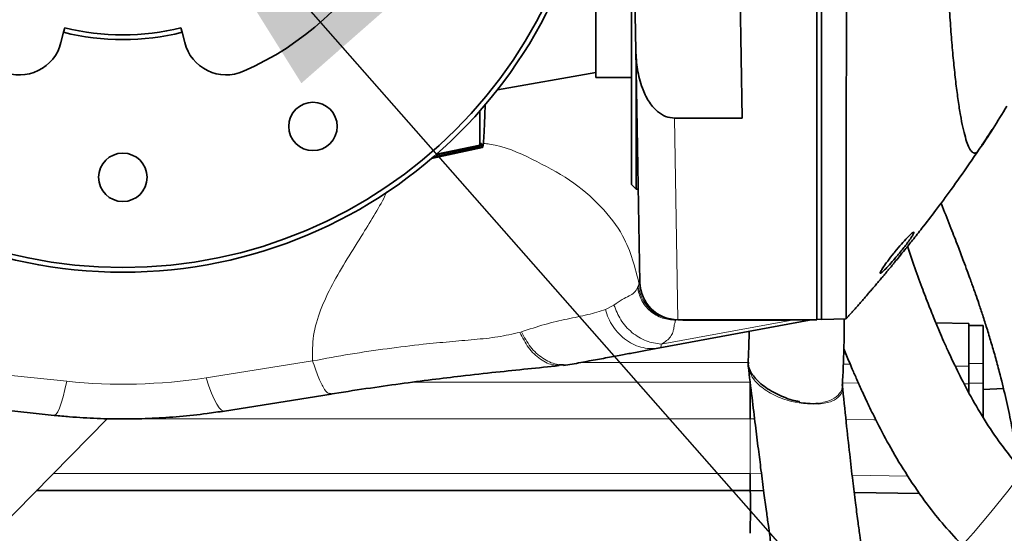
# Model space of a CAD drawing. Header units: millimetres. Extents: x 0 to 12429, y 0 to 8400.
# Tile 42 of 133: x 4608 to 4815, y 5100 to 5208. Entities that reach past the tile are written whole.
import ezdxf

# ---------------------------------------------------------------- set-up
doc = ezdxf.new("R2010")
doc.units = ezdxf.units.MM
doc.header["$LTSCALE"] = 20
doc.styles.add('SLDTEXTSTYLE0', font='TXT', dxfattribs={"width": 0.605})
doc.dimstyles.new('SLDDIMSTYLE3', dxfattribs={"dimtxt": 70, "dimasz": 70, "dimexe": 0, "dimexo": 0.0625, "dimgap": 17.5, "dimtad": 1, "dimdec": 1, "dimrnd": 1e-09, "dimzin": 12, "dimdsep": 46, "dimtxsty": 'SLDTEXTSTYLE0', "dimsah": 1, "dimcen": 0.09, "dimadec": 0, "dimazin": 3, "dimtfac": 1, "dimtofl": 0, "dimtmove": 0, "dimatfit": 3, "dimfxl": 1, "dimfrac": 2, "dimtolj": 1, "dimtzin": 12, "dimarcsym": 0})
doc.dimstyles.new('SLDDIMSTYLE5', dxfattribs={"dimtxt": 0.18, "dimasz": 70, "dimexe": 0, "dimexo": 0.0625, "dimgap": 0, "dimtad": 0, "dimtih": 1, "dimtoh": 1, "dimdec": 0, "dimrnd": 1e-09, "dimzin": 0, "dimdsep": 46, "dimtxsty": 'Standard', "dimsah": 1, "dimcen": 0.09, "dimadec": 0, "dimazin": 0, "dimtfac": 70, "dimtdec": 0, "dimtofl": 0, "dimtmove": 0, "dimatfit": 3, "dimfxl": 1, "dimfrac": 2, "dimtolj": 1, "dimtzin": 0, "dimarcsym": 0})

# ---------------------------------------------------------------- blocks, each defined once
blk = doc.blocks.new('_D_28')
at = {"color": 7, "linetype": 'Continuous', "lineweight": 0}
for p, q in [((4192.95, 5152.26), (4192.95, 5716.49)), ((4629.95, 5258.58), (4629.95, 5716.49)), ((4629.95, 5686.49), (4192.95, 5686.49))]:
    blk.add_line(p, q, dxfattribs=at)
at = {"color": 7, "linetype": 'Continuous', "lineweight": 18}
for centre, start, end in [((4438.67, 5740.2), 153.4349, 206.5651), ((4384.22, 5740.2), 333.4349, 26.5651)]:
    blk.add_arc(centre, 120.11, start, end, dxfattribs=at)
for points in [[(4192.95, 5686.49), (4262.95, 5676.49), (4262.95, 5696.49)], [(4629.95, 5686.49), (4559.95, 5696.49), (4559.95, 5676.49)]]:
    blk.add_solid(points, dxfattribs=at)
at = {"color": 7, "linetype": 'Continuous', "lineweight": 18, "insert": (4331.24, 5776.72), "char_height": 70, "attachment_point": 1, "style": 'SLDTEXTSTYLE0'}
blk.add_mtext('437', dxfattribs=at)

msp = doc.modelspace()

# ---------------------------------------------------------------- linework, layer by layer
at = {"color": 7, "linetype": 'Continuous', "lineweight": 35}
for p, q in [((4775.947016, 5144.579774), (4775.947016, 5364.579774)), ((4776.947016, 5364.544853), (4776.947016, 5144.614694)), ((4736.947016, 5336.079774), (4736.947016, 5173.079774)), ((4729.447016, 5195.579774), (4729.447016, 5244.592281)), ((4737.876865, 5201.308758), (4737.296118, 5234.579774)), ((4759.447016, 5234.579774), (4760.27691, 5187.035202)), ((4617.474371, 5205.128453), (4617.718932, 5206.098087)), ((4642.1751, 5206.098087), (4642.419662, 5205.128453)), ((4617.474371, 5205.128453), (4616.925399, 5202.951899)), ((4642.968634, 5202.951899), (4642.419662, 5205.128453)), ((4738.72987, 5152.440154), (4737.876865, 5201.308758)), ((4708.752198, 5193.018882), (4729.447016, 5196.667937)), ((4737.947016, 5197.289812), (4737.947016, 5172.079774)), ((4729.447016, 5195.579774), (4736.947016, 5195.579774)), ((4705.03355, 5188.53424), (4705.03355, 5181.319484)), ((4746.041485, 5187.035202), (4760.27691, 5187.035202)), ((4695.678172, 5179.217879), (4705.135486, 5181.236938)), ((4705.03355, 5181.319484), (4695.937923, 5179.445226)), ((4705.03355, 5181.319484), (4705.135486, 5181.236938)), ((4705.135486, 5181.715638), (4705.432233, 5181.723409)), ((4705.135486, 5181.236938), (4705.135486, 5181.715638)), ((4705.432233, 5181.723409), (4705.432233, 5180.996637)), ((4694.904533, 5178.550036), (4705.631559, 5180.843833)), ((4705.432233, 5180.996637), (4695.528329, 5178.900759)), ((4705.432233, 5180.996637), (4705.614741, 5180.848845)), ((4736.947016, 5173.079774), (4737.947016, 5172.079774)), ((4737.947016, 5172.079774), (4738.387059, 5172.079774)), ((4774.404926, 5144.479303), (4742.903416, 5138.640843)), ((4775.947016, 5144.579774), (4746.728652, 5144.579774)), ((4776.947016, 5144.614694), (4775.947016, 5144.684621)), ((4782.140105, 5144.796041), (4776.947016, 5144.614694)), ((4782.137775, 5144.79596), (4782.140105, 5144.796041)), ((4801.009094, 5143.897942), (4807.947016, 5143.776841)), ((4807.947016, 5143.776841), (4807.947016, 5142.600887)), ((4807.947016, 5143.382707), (4810.947016, 5143.382707)), ((4807.947016, 5135.382707), (4807.947016, 5142.600887)), ((4810.947016, 5135.382707), (4810.947016, 5143.382707)), ((4761.520796, 5135.568336), (4761.564194, 5134.568408)), ((4721.731917, 5135.05538), (4722.655609, 5135.06472)), ((4722.669676, 5134.95372), (4724.006636, 5135.164019)), ((4807.947016, 5134.778211), (4807.947016, 5135.382707)), ((4807.947016, 5131.220197), (4807.947016, 5134.778211)), ((4810.947016, 5131.220197), (4810.947016, 5135.382707)), ((4807.947016, 5129.194733), (4807.947016, 5131.220197)), ((4810.947016, 5123.927945), (4810.947016, 5131.220197)), ((4810.947016, 5129.88203), (4815.20935, 5130.10541)), ((4651.331977, 5125.346277), (4673.763193, 5128.88079)), ((4673.467213, 5129.034465), (4673.745646, 5128.997468)), ((4597.310169, 5126.355478), (4615.510327, 5124.432364)), ((4626.678517, 5123.747931), (4500.947016, 4995.579774)), ((4761.947016, 5123.733926), (4761.947016, 5123.733515)), ((4761.947016, 5112.179774), (4761.947016, 5112.17928)), ((4611.798727, 5108.579774), (4761.947016, 5108.579774)), ((4761.947016, 5108.579774), (4764.777119, 5108.530374)), ((4783.818096, 5108.198012), (4797.6279, 5107.956961))]:
    msp.add_line(p, q, dxfattribs=at)
at = {"color": 8, "linetype": 'Continuous', "lineweight": 18}
for p, q in [((4746.041485, 5187.035202), (4746.728652, 5144.579774)), ((4694.917969, 5178.561517), (4705.614741, 5180.848845)), ((4695.528329, 5179.087446), (4695.528329, 5178.900759)), ((4738.20665, 5151.391872), (4738.425682, 5151.84168)), ((4731.486929, 5146.710042), (4733.261521, 5147.67571)), ((4743.209103, 5139.414853), (4770.364266, 5144.447765)), ((4746.363595, 5144.579774), (4746.241946, 5144.447765)), ((4770.364266, 5144.447765), (4747.77032, 5144.447765)), ((4713.485906, 5141.921099), (4713.789967, 5142.017504)), ((4647.44071, 5132.363912), (4669.871926, 5135.898424)), ((4761.613611, 5135.579774), (4726.387362, 5135.579774)), ((4599.937162, 5133.539404), (4618.13732, 5131.616289)), ((4782.973588, 5135.214124), (4781.510484, 5135.239663)), ((4807.947016, 5134.778211), (4805.05357, 5134.828717)), ((4807.947016, 5135.382707), (4810.947016, 5135.382707)), ((4690.836158, 5131.417264), (4761.947016, 5131.417264)), ((4781.353772, 5131.257644), (4784.703217, 5131.230219)), ((4806.961353, 5131.047521), (4807.947016, 5131.039431)), ((4807.947016, 5131.220197), (4810.947016, 5131.220197)), ((4626.989327, 5123.733515), (4626.664375, 5123.733515)), ((4761.947016, 5123.733515), (4632.89187, 5123.733515)), ((4762.855432, 5123.72601), (4761.947016, 5123.733926)), ((4761.947016, 5123.733515), (4761.947016, 5112.179774)), ((4615.330286, 5112.179774), (4761.947016, 5112.179774)), ((4761.947016, 5112.17928), (4764.308663, 5112.139546)), ((4783.38006, 5111.818686), (4795.095299, 5111.621642))]:
    msp.add_line(p, q, dxfattribs=at)
at = {"color": 7, "linetype": 'Continuous', "lineweight": 35, "flags": 128}
msp.add_lwpolyline([(4744.863863, 5144.722616), (4744.898753, 5144.71599), (4746.363595, 5144.579774)], dxfattribs=at)
at = {"color": 8, "linetype": 'Continuous', "lineweight": 18, "flags": 128}
for points in [[(4618.13732, 5131.616289), (4617.744411, 5129.857304), (4617.355959, 5128.318742), (4616.976367, 5127.018053), (4616.609941, 5125.969986), (4616.260837, 5125.186429), (4615.933013, 5124.676266), (4615.630188, 5124.445283), (4615.510327, 5124.432364)], [(4647.44071, 5132.363912), (4648.023679, 5130.615941), (4648.599928, 5129.091895), (4649.162814, 5127.809343), (4649.705849, 5126.783069), (4650.222773, 5126.024903), (4650.707627, 5125.543586), (4651.154823, 5125.344664), (4651.331977, 5125.346277)], [(4788.36625, 5123.503698), (4787.950607, 5123.507329), (4782.070698, 5123.558567)]]:
    msp.add_lwpolyline(points, dxfattribs=at)
at = {"color": 7, "linetype": 'Continuous', "lineweight": 18}
msp.add_circle((4629.947016, 5254.579774), 236.663141, dxfattribs=at)
at = {"color": 7, "linetype": 'Continuous', "lineweight": 35}
for centre, radius in [((4629.947016, 5254.579774), 100), ((4629.947016, 5254.579774), 99), ((4669.947016, 5185.297741), 5.1), ((4629.947016, 5174.579774), 5.1)]:
    msp.add_circle(centre, radius, dxfattribs=at)
for centre, radius, start, end in [((4629.947016, 5254.579774), 63, 293.75, 6.25), ((4629.947016, 5254.579774), 50, 255.84406823, 284.15593177), ((4629.947016, 5254.579774), 51, 255.84406823, 284.15593177), ((4608.198695, 5205.152954), 9, 246.25, 345.84406823), ((4651.695338, 5205.152954), 9, 194.15593177, 293.75), ((4746.728652, 5152.579774), 8, 181, 270), ((4775.498339, 5138.579774), 6, 90, 100.5)]:
    msp.add_arc(centre, radius, start, end, dxfattribs=at)
at = {"color": 8, "linetype": 'Continuous', "lineweight": 18}
for centre, radius, start, end in [((4746.380293, 5152.564753), 7.987407, 185.19390424, 259.05581274), ((4770.533094, 5144.422511), 0.170706, 112.89114895, 171.49255145)]:
    msp.add_arc(centre, radius, start, end, dxfattribs=at)
at = {"color": 7, "linetype": 'Continuous', "lineweight": 35}
for centre, major_axis, ratio, start_param, end_param in [((4705.617213, 5237.084141), (-0.010837, 56.240684), 0.0170912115, 3.1277478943, 3.7144628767), ((4695.947016, 5179.132319), (7.999947, 1.70096), 0.017073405, 4.6206329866, 4.6563989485), ((4189.0474, 5131.417264), (572.899616, 0), 0.0174550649, 6.2831139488, 6.2831853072), ((4761.868475, 5099.579774), (0.078542, 9), 0.0087255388, 4.7126174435, 6.2831853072)]:
    msp.add_ellipse(centre, major_axis=major_axis, ratio=ratio, start_param=start_param, end_param=end_param, dxfattribs=at)
at = {"color": 8, "linetype": 'Continuous', "lineweight": 18}
for centre, major_axis, ratio, start_param, end_param in [((4632.825828, 5138.579774), (141.625322, 5.914816), 0.0036628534, 6.2574817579, 6.5238513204), ((4629.947016, 5243.801715), (0, 112.807634), 0.9981278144, 3.0365142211, 3.2975909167)]:
    msp.add_ellipse(centre, major_axis=major_axis, ratio=ratio, start_param=start_param, end_param=end_param, dxfattribs=at)
at = {"color": 7, "linetype": 'Continuous', "lineweight": 35}
for points, knots in [([(4782.140105, 5144.796041), (4782.140474, 5144.869489), (4782.141212, 5145.016384), (4782.144182, 5146.205004), (4782.14538, 5148.127497), (4782.147661, 5150.832348), (4782.149059, 5154.245076), (4782.15091, 5158.354936), (4782.15276, 5163.195299), (4782.153968, 5168.694337), (4782.156482, 5174.751549), (4782.157168, 5181.362596), (4782.159603, 5188.563512), (4782.16085, 5196.240238), (4782.16186, 5204.258352), (4782.164045, 5212.62568), (4782.163558, 5221.375322), (4782.165131, 5230.36415), (4782.165041, 5239.438819), (4782.164563, 5248.618354), (4782.16478, 5257.929589), (4782.164432, 5267.216788), (4782.164849, 5276.325134), (4782.163297, 5285.282742), (4782.163471, 5294.106589), (4782.162183, 5302.645642), (4782.161074, 5310.760973), (4782.160771, 5318.48657), (4782.157977, 5325.828071), (4782.157441, 5332.655885), (4782.155143, 5338.862792), (4782.153001, 5344.484905), (4782.151589, 5349.515738), (4782.149121, 5353.862811), (4782.147828, 5357.460895), (4782.145663, 5360.349635), (4782.144093, 5362.490137), (4782.142147, 5364.038962), (4782.140831, 5364.248122), (4782.140105, 5364.363506)], [0, 0, 0, 0, 0.02646173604, 0.05292348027, 0.08015395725, 0.10738443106, 0.13384650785, 0.1603085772, 0.18753937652, 0.21477016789, 0.24123295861, 0.26769574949, 0.29492732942, 0.32215892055, 0.34862235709, 0.37508580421, 0.40231812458, 0.42955044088, 0.4560125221, 0.48247459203, 0.5097053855, 0.53693617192, 0.5633991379, 0.58986210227, 0.61709386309, 0.64432563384, 0.67078919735, 0.6972527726, 0.72448523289, 0.75171769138, 0.77817980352, 0.8046419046, 0.83187273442, 0.85910355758, 0.88556656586, 0.91202957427, 0.93926139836, 0.96649322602, 1, 1, 1, 1]), ([(4815.947016, 5319.579774), (4814.903997, 5321.276372), (4813.339436, 5323.821324), (4811.51086, 5326.536345), (4810.467974, 5328.243582), (4809.763736, 5329.267938), (4809.133782, 5329.570223), (4808.579494, 5329.287363), (4808.022651, 5328.474115), (4807.475002, 5327.125146), (4806.94288, 5325.270442), (4806.427087, 5322.924818), (4805.924313, 5320.05785), (4805.445024, 5316.711066), (4804.994566, 5312.932664), (4804.573631, 5308.734429), (4804.180652, 5304.082351), (4803.826921, 5299.090522), (4803.515621, 5293.835041), (4803.245656, 5288.342116), (4803.014691, 5282.534728), (4802.829192, 5276.549992), (4802.689931, 5270.468752), (4802.595927, 5264.308915), (4802.546906, 5258.00475), (4802.545144, 5251.695012), (4802.589441, 5245.457422), (4802.678306, 5239.30432), (4802.81376, 5233.186558), (4802.993837, 5227.235563), (4803.215342, 5221.519568), (4803.476966, 5216.047268), (4803.781222, 5210.783263), (4804.12294, 5205.843509), (4804.49709, 5201.280135), (4804.901904, 5197.09297), (4805.340911, 5193.264003), (4805.807094, 5189.866922), (4806.294646, 5186.936176), (4806.802241, 5184.471996), (4807.332046, 5182.476267), (4807.875707, 5180.996011), (4808.426773, 5180.041218), (4808.983884, 5179.618591), (4809.549237, 5179.703177), (4811.875592, 5182.866435), (4814.0055, 5186.378423), (4815.947016, 5189.579774)], [0, 0, 0, 0, 0.0920571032, 0.138088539, 0.1611128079, 0.1841258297, 0.2000812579, 0.2161460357, 0.2325531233, 0.249078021, 0.2650333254, 0.2810975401, 0.2975069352, 0.3140365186, 0.3300670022, 0.3462113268, 0.3627167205, 0.379347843, 0.3951470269, 0.4110572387, 0.4273196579, 0.4437043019, 0.4593738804, 0.475153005, 0.491276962, 0.5075199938, 0.5231495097, 0.5388872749, 0.5549671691, 0.5711652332, 0.5868063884, 0.6025562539, 0.6186471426, 0.63485543, 0.6505297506, 0.6663111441, 0.68242876, 0.6986615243, 0.7145133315, 0.7304730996, 0.7467709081, 0.7631847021, 0.7792439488, 0.7954134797, 0.8119301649, 0.8285650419, 1, 1, 1, 1]), ([(4737.876865, 5201.308758), (4737.949173, 5199.972373), (4738.095669, 5197.264862), (4739.011521, 5193.662679), (4740.437733, 5190.623303), (4742.119857, 5188.575049), (4744.080599, 5187.275632), (4745.390227, 5187.115055), (4746.041485, 5187.035202)], [0, 0, 0, 0, 0.2236503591, 0.4531148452, 0.6170387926, 0.7819303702, 0.891557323, 1, 1, 1, 1]), ([(4810.68944, 5181.37381), (4811.096333, 5181.967909), (4811.827411, 5183.035343), (4812.511268, 5184.135329), (4812.814513, 5184.623099)], [0, 0, 0, 0, 0.5565667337, 1, 1, 1, 1]), ([(4782.276047, 5144.951855), (4782.303575, 5144.983029), (4782.473984, 5145.17601), (4782.82762, 5145.572351), (4783.331167, 5146.138177), (4783.855909, 5146.730631), (4784.395945, 5147.345268), (4784.952313, 5147.980652), (4785.514465, 5148.625539), (4786.079703, 5149.276755), (4786.660316, 5149.948711), (4787.255885, 5150.641207), (4787.857149, 5151.343725), (4788.461263, 5152.053067), (4789.063173, 5152.763321), (4789.637755, 5153.444752), (4790.175799, 5154.085971), (4790.649982, 5154.653381), (4791.127452, 5155.227078), (4791.568993, 5155.759828), (4791.994019, 5156.27466), (4792.540552, 5156.938755), (4793.375381, 5157.959341), (4794.612831, 5159.486485), (4796.217522, 5161.493498), (4798.372933, 5164.237532), (4801.09697, 5167.790895), (4804.384352, 5172.239403), (4807.420749, 5176.482658), (4809.29156, 5179.287349), (4809.982091, 5180.322582)], [0, 0, 0, 0, 0.0193464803, 0.1197608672, 0.213598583, 0.3008672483, 0.380986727, 0.4534907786, 0.5156041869, 0.5720688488, 0.6230775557, 0.668697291, 0.7089230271, 0.7420093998, 0.770178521, 0.7933950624, 0.8075610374, 0.8189817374, 0.8277578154, 0.834143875, 0.8366432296, 0.8403743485, 0.8478871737, 0.8583729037, 0.8723857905, 0.8898532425, 0.9152472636, 0.9453032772, 0.9798110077, 1, 1, 1, 1]), ([(4802.070046, 5169.134718), (4802.174805, 5168.879506), (4802.913176, 5167.080702), (4804.106576, 5164.052981), (4805.592227, 5160.230144), (4806.715398, 5157.258466), (4807.54199, 5155.02708), (4808.119979, 5153.440947), (4808.561895, 5152.211038), (4808.952373, 5151.111488), (4809.438901, 5149.723484), (4810.095628, 5147.809753), (4810.892369, 5145.412692), (4811.753151, 5142.714857), (4812.62723, 5139.838751), (4813.505278, 5136.781485), (4814.550296, 5132.901477), (4815.667823, 5128.331939), (4816.715127, 5123.484428), (4817.526583, 5119.099247), (4818.035952, 5115.972764), (4818.234976, 5114.317773), (4818.281935, 5113.927283)], [0, 0, 0, 0, 0.0109181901, 0.0769546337, 0.1338540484, 0.1814223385, 0.212172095, 0.2370603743, 0.2560788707, 0.2711154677, 0.2920504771, 0.3264075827, 0.3693102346, 0.4169587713, 0.4691216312, 0.5251397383, 0.584539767, 0.6844119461, 0.7858261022, 0.8795182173, 0.9715727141, 1, 1, 1, 1]), ([(4792.138822, 5158.579774), (4791.701435, 5158.02825), (4790.912104, 5157.032943), (4790.008049, 5155.773834), (4789.44852, 5154.898677), (4789.229713, 5154.418932), (4789.329242, 5154.331814), (4789.667921, 5154.559999), (4790.29063, 5155.136855), (4791.236311, 5156.139541), (4792.503518, 5157.592207), (4793.922023, 5159.319812), (4795.165761, 5160.943201), (4795.966951, 5162.09634), (4796.360181, 5162.76173), (4796.443735, 5163.06268), (4796.246278, 5163.018274), (4795.784907, 5162.652898), (4794.955716, 5161.83817), (4793.760693, 5160.526317), (4792.758675, 5159.343613), (4792.224212, 5158.685), (4792.138822, 5158.579774)], [0, 0, 0, 0, 0.0674797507, 0.1217774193, 0.1653422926, 0.2091733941, 0.2469369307, 0.2834430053, 0.3239565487, 0.3839873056, 0.4450086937, 0.5186119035, 0.5959997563, 0.6440685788, 0.6841692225, 0.7244450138, 0.7607316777, 0.7980018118, 0.8508800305, 0.9184180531, 0.9869657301, 1, 1, 1, 1]), ([(4822.12783, 5109.948227), (4821.445802, 5110.569256), (4819.603562, 5112.246732), (4816.828613, 5115.497163), (4813.541568, 5119.865408), (4810.372494, 5124.798394), (4807.441189, 5130.018698), (4805.266438, 5134.335886), (4803.732151, 5137.606518), (4802.668332, 5139.97942), (4801.667403, 5142.296298), (4800.570122, 5144.935682), (4799.269703, 5148.210297), (4797.772554, 5152.180157), (4796.324324, 5156.195967), (4795.395396, 5158.930323), (4795.010027, 5160.064682)], [0, 0, 0, 0, 0.0583022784, 0.1574815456, 0.2515191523, 0.3690498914, 0.4753314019, 0.5640941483, 0.6152289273, 0.6563832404, 0.6930793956, 0.7394442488, 0.7964229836, 0.8643882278, 0.9437408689, 1, 1, 1, 1]), ([(4781.70264, 5144.780764), (4781.714774, 5143.95237), (4781.733801, 5142.653361), (4781.744503, 5141.409549), (4781.72007, 5141.037533), (4781.718468, 5141.013138)], [0, 0, 0, 0, 0.6219023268, 0.9752069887, 1, 1, 1, 1]), ([(4761.734313, 5142.130944), (4761.716506, 5141.481595), (4761.655837, 5139.269313), (4761.56339, 5137.133675), (4761.498079, 5135.624889)], [0, 0, 0, 0, 0.29351967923, 1, 1, 1, 1]), ([(4781.335372, 5130.790105), (4781.447796, 5133.36598), (4781.594153, 5136.719323), (4781.689533, 5140.205039), (4781.711647, 5141.013197)], [0, 0, 0, 0, 0.76815138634, 1, 1, 1, 1]), ([(4742.903416, 5138.640843), (4741.910825, 5138.456877), (4740.031414, 5138.108549), (4737.190227, 5137.581966), (4734.277769, 5137.042174), (4731.142605, 5136.461106), (4727.705392, 5135.824056), (4725.224224, 5135.364199), (4724.010191, 5135.139191)], [0, 0, 0, 0, 0.1893778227, 0.3585756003, 0.5077852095, 0.679174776, 0.8430206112, 1, 1, 1, 1]), ([(4781.63664, 5138.445284), (4781.824224, 5137.978879), (4782.40033, 5136.546458), (4783.315896, 5134.386342), (4784.412408, 5131.861346), (4785.577745, 5129.270592), (4786.994354, 5126.246337), (4788.970083, 5122.245271), (4791.622582, 5117.277866), (4795.087401, 5111.485917), (4798.849627, 5106.02869), (4802.803181, 5101.068681), (4806.877807, 5096.6788), (4811.072877, 5092.795734), (4814.049469, 5090.656227), (4815.3779, 5089.701381)], [0, 0, 0, 0, 0.0231772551, 0.0711818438, 0.1092052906, 0.1522313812, 0.2050230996, 0.2674305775, 0.3653365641, 0.4772698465, 0.5993119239, 0.6975117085, 0.8015095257, 0.9114151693, 1, 1, 1, 1]), ([(4761.595651, 5135.616665), (4761.563957, 5135.494229), (4761.383512, 5134.797156), (4761.972273, 5133.565492), (4763.013645, 5132.170364), (4764.163508, 5131.062676), (4765.595132, 5130.025062), (4767.212668, 5129.066526), (4768.981249, 5128.28663), (4770.668, 5127.629548), (4771.807589, 5127.42968), (4772.31659, 5127.340409)], [0, 0, 0, 0, 0.0418669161, 0.2383628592, 0.3459979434, 0.457574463, 0.570138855, 0.6869293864, 0.7961342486, 0.9089427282, 1, 1, 1, 1]), ([(4673.489718, 5128.898937), (4676.047038, 5129.295103), (4681.137264, 5130.083654), (4688.340078, 5131.099099), (4695.011458, 5131.978755), (4701.767431, 5132.797943), (4708.454907, 5133.539459), (4715.129979, 5134.216296), (4719.533454, 5134.679526), (4721.740336, 5134.911682)], [0, 0, 0, 0, 0.13160800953, 0.26195959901, 0.39129894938, 0.51732830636, 0.68166463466, 0.84046039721, 1, 1, 1, 1]), ([(4761.522531, 5134.806615), (4761.786895, 5132.57959), (4762.28885, 5128.351071), (4762.998505, 5122.531951), (4763.628643, 5117.464255), (4764.234258, 5112.693083), (4764.801263, 5108.323718), (4765.316062, 5104.449666), (4765.718067, 5101.48654), (4766.029359, 5099.230745), (4766.356055, 5096.896461), (4766.740132, 5094.204184), (4767.180875, 5091.198071), (4767.628421, 5088.234362), (4768.097648, 5085.227293), (4768.635339, 5081.923324), (4769.204941, 5078.620832), (4769.798481, 5075.417505), (4770.404673, 5072.409068), (4771.057883, 5069.513529), (4771.757819, 5066.804511), (4772.223021, 5065.421108), (4772.466938, 5064.695753)], [0, 0, 0, 0, 0.0643967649, 0.1222720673, 0.1740062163, 0.2199206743, 0.2729237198, 0.3164077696, 0.350754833, 0.3762479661, 0.3973459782, 0.4363950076, 0.4776167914, 0.5149623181, 0.5575372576, 0.6070161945, 0.6657276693, 0.7194601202, 0.7793919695, 0.8458151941, 0.9191567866, 1, 1, 1, 1]), ([(4761.947016, 5123.733926), (4761.944642, 5124.194529), (4761.938303, 5125.424109), (4761.936193, 5128.05118), (4761.943409, 5130.294761), (4761.947016, 5131.416551)], [0, 0, 0, 0, 0.2304674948, 0.6152338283, 1, 1, 1, 1]), ([(4790.008972, 5073.884676), (4789.935631, 5074.028362), (4789.795726, 5074.302458), (4789.457239, 5075.380559), (4789.069541, 5076.804371), (4788.649596, 5078.50948), (4788.193331, 5080.512857), (4787.717898, 5082.761836), (4787.2414, 5085.194337), (4786.80732, 5087.571171), (4786.46342, 5089.572317), (4786.188057, 5091.244326), (4785.974334, 5092.581664), (4785.774308, 5093.867176), (4785.559723, 5095.280452), (4785.298999, 5097.045602), (4784.963844, 5099.395961), (4784.549923, 5102.425267), (4784.056763, 5106.216659), (4783.483705, 5110.868048), (4782.830322, 5116.49904), (4782.094339, 5123.219398), (4781.586363, 5128.248445), (4781.316309, 5130.922017)], [0, 0, 0, 0, 0.0788110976, 0.1503399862, 0.2151223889, 0.2735672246, 0.3259716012, 0.3832824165, 0.4317141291, 0.4724461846, 0.5088843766, 0.5309538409, 0.5512541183, 0.5697887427, 0.587713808, 0.6118463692, 0.6433551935, 0.6823463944, 0.7289986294, 0.7835916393, 0.846537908, 0.9184155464, 1, 1, 1, 1]), ([(4781.339855, 5130.686897), (4781.339712, 5130.687833), (4781.339188, 5130.69127), (4781.34284, 5130.730386), (4781.345497, 5130.758849)], [0, 0, 0, 0, 0.2723548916, 1, 1, 1, 1]), ([(4615.510327, 5124.432364), (4616.581761, 5124.326797), (4619.574148, 5124.031961), (4624.512068, 5123.740484), (4630.313916, 5123.631035), (4636.113976, 5123.768942), (4641.901981, 5124.154165), (4646.978699, 5124.696136), (4650.107891, 5125.163466), (4651.331977, 5125.346277)], [0, 0, 0, 0, 0.0899819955, 0.2513087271, 0.4123257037, 0.5733126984, 0.7345035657, 0.8961424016, 1, 1, 1, 1]), ([(4776.325921, 5126.928812), (4775.555516, 5126.898106), (4774.249599, 5126.846056), (4772.825325, 5127.070681), (4772.241278, 5127.162793)], [0, 0, 0, 0, 0.5899338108, 1, 1, 1, 1]), ([(4761.947016, 5108.579774), (4761.944642, 5108.621469), (4761.938303, 5108.732776), (4761.936193, 5109.808892), (4761.943409, 5111.389151), (4761.947016, 5112.17928)], [0, 0, 0, 0, 0.2304674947, 0.6152338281, 1, 1, 1, 1])]:
    msp.add_open_spline(points, degree=3, knots=knots, dxfattribs=at)
at = {"color": 8, "linetype": 'Continuous', "lineweight": 18}
for points, knots in [([(4738.598074, 5152.018998), (4737.741712, 5155.506923), (4736.311443, 5161.332353), (4730.631485, 5168.621192), (4724.196307, 5174.199269), (4716.142106, 5178.435975), (4709.973034, 5181.26131), (4706.292366, 5181.682654), (4705.901896, 5181.727353)], [0, 0, 0, 0, 0.2639794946, 0.440890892, 0.6214921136, 0.8020933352, 0.9790047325, 1, 1, 1, 1]), ([(4669.871926, 5135.898424), (4669.851211, 5137.689176), (4669.809359, 5141.307321), (4671.443251, 5146.714624), (4673.973388, 5152.070539), (4677.119701, 5157.411555), (4680.273145, 5162.364025), (4683.041382, 5166.96511), (4684.774804, 5169.905608), (4685.455246, 5171.47962), (4685.511804, 5171.61045)], [0, 0, 0, 0, 0.14208779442, 0.28708278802, 0.43702858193, 0.59113808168, 0.74709813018, 0.86907051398, 0.9891172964, 1, 1, 1, 1]), ([(4738.59808, 5152.018944), (4738.598081, 5152.018945), (4738.685852, 5152.16194), (4738.732272, 5152.302554), (4738.72987, 5152.440153), (4738.72987, 5152.440154)], [0, 0, 0, 0, 0.0000107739, 0.9999892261, 1, 1, 1, 1]), ([(4733.261521, 5147.67571), (4733.85751, 5148.094845), (4735.045705, 5148.930455), (4736.530181, 5149.59871), (4737.640247, 5150.183071), (4738.016749, 5150.986591), (4738.20665, 5151.391872)], [0, 0, 0, 0, 0.2490591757, 0.4965373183, 0.7460625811, 1, 1, 1, 1]), ([(4738.20665, 5151.391872), (4738.424652, 5150.490696), (4738.875942, 5148.625152), (4740.794592, 5146.316659), (4743.368379, 5144.742786), (4745.305968, 5144.543859), (4746.241946, 5144.447765)], [0, 0, 0, 0, 0.2415317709, 0.5, 0.7584682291, 1, 1, 1, 1]), ([(4738.425682, 5151.84168), (4738.489788, 5151.900101), (4738.553894, 5151.958523), (4738.598079, 5152.018942), (4738.59808, 5152.018944)], [0, 0, 0, 0, 0.9999782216, 1, 1, 1, 1]), ([(4713.789967, 5142.017504), (4715.441724, 5142.567049), (4718.730744, 5143.661317), (4723.479919, 5144.758213), (4727.896598, 5145.627059), (4730.285979, 5146.347789), (4731.486929, 5146.710042)], [0, 0, 0, 0, 0.250750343, 0.4993002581, 0.7483383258, 1, 1, 1, 1]), ([(4731.486929, 5146.710042), (4731.680277, 5146.102794), (4732.077229, 5144.856083), (4733.052074, 5143.117853), (4734.315224, 5141.532782), (4735.849828, 5140.212184), (4737.570373, 5139.232035), (4739.379103, 5138.645894), (4741.180828, 5138.421639), (4742.339196, 5138.569045), (4742.903416, 5138.640843)], [0, 0, 0, 0, 0.1174620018, 0.2411550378, 0.3693811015, 0.5, 0.6306188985, 0.7588449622, 0.8825379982, 1, 1, 1, 1]), ([(4733.261521, 5147.67571), (4733.680217, 5146.612357), (4734.539861, 5144.429137), (4736.967418, 5141.789532), (4739.958052, 5139.929662), (4742.144284, 5139.583469), (4743.209103, 5139.414853)], [0, 0, 0, 0, 0.2435284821, 0.5, 0.7564715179, 1, 1, 1, 1]), ([(4746.241946, 5144.447765), (4746.159741, 5144.197187), (4745.965032, 5143.603674), (4745.866261, 5142.766684), (4745.671779, 5141.870434), (4745.224268, 5141.034681), (4744.45379, 5140.188576), (4743.611448, 5139.664959), (4743.209103, 5139.414853)], [0, 0, 0, 0, 0.1485219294, 0.3517851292, 0.4968367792, 0.6799258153, 0.8471163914, 1, 1, 1, 1]), ([(4669.871926, 5135.898424), (4672.525012, 5136.391245), (4677.881888, 5137.386304), (4685.670098, 5138.517938), (4692.591403, 5139.373254), (4698.665435, 5139.94764), (4703.920999, 5140.393782), (4708.950518, 5140.900107), (4711.960896, 5141.577793), (4713.485906, 5141.921099)], [0, 0, 0, 0, 0.1612423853, 0.3255661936, 0.4920707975, 0.6181245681, 0.7432971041, 0.8699582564, 1, 1, 1, 1]), ([(4713.485906, 5141.921099), (4714.047045, 5140.798167), (4715.198069, 5138.494774), (4717.739489, 5136.152441), (4720.034218, 5134.948958), (4721.370565, 5135.032728), (4721.731917, 5135.05538)], [0, 0, 0, 0, 0.2863632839, 0.5873971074, 0.8884309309, 1, 1, 1, 1]), ([(4713.789967, 5142.017504), (4714.38982, 5140.923469), (4715.618928, 5138.681774), (4718.238664, 5136.323844), (4721.149863, 5134.959399), (4723.072076, 5135.080224), (4724.010191, 5135.139191)], [0, 0, 0, 0, 0.2440195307, 0.5, 0.7559804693, 1, 1, 1, 1]), ([(4743.209103, 5139.414853), (4743.210901, 5139.205164), (4743.214552, 5138.779439), (4743.008153, 5138.687499), (4742.903416, 5138.640843)], [0, 0, 0, 0, 0.49254658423, 1, 1, 1, 1]), ([(4669.871926, 5135.898424), (4670.261873, 5134.737865), (4671.041766, 5132.416746), (4672.147869, 5130.193035), (4672.975892, 5129.018973), (4673.360249, 5129.031093), (4673.467213, 5129.034465)], [0, 0, 0, 0, 0.2953684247, 0.5907368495, 0.8861052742, 1, 1, 1, 1]), ([(4772.241299, 5127.162789), (4772.241279, 5127.16279), (4771.69719, 5127.188879), (4770.521515, 5127.347692), (4768.761138, 5127.90615), (4767.00401, 5128.635615), (4765.392929, 5129.558421), (4764.029906, 5130.566925), (4762.943, 5131.653696), (4761.935729, 5133.000274), (4761.71932, 5133.967442), (4761.585147, 5134.567083)], [0, 0, 0, 0, 0.0000037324, 0.1024638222, 0.2205085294, 0.3427891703, 0.4615176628, 0.5844335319, 0.6962447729, 0.8116728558, 1, 1, 1, 1]), ([(4781.243946, 5130.136985), (4781.265401, 5129.979221), (4781.344958, 5129.394212), (4780.693955, 5128.381943), (4779.506222, 5127.49144), (4777.874777, 5127.015519), (4776.84499, 5126.875286), (4776.321576, 5126.80401)], [0, 0, 0, 0, 0.0807066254, 0.2992699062, 0.6315855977, 0.8127450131, 1, 1, 1, 1]), ([(4776.327455, 5126.929902), (4776.440002, 5126.957047), (4777.50562, 5127.21406), (4779.284891, 5127.669974), (4780.698224, 5128.871254), (4781.341, 5129.963151), (4781.250251, 5130.585434), (4781.2203, 5130.790816)], [0, 0, 0, 0, 0.0379756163, 0.3595614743, 0.6829743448, 0.8953673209, 1, 1, 1, 1]), ([(4772.31659, 5127.340409), (4772.304106, 5127.310383), (4772.279141, 5127.250339), (4772.254169, 5127.190375), (4772.241684, 5127.160397)], [0, 0, 0, 0, 0.500050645, 1, 1, 1, 1]), ([(4776.321576, 5126.80401), (4776.322421, 5126.824814), (4776.32411, 5126.866424), (4776.325796, 5126.908057), (4776.326638, 5126.928874)], [0, 0, 0, 0, 0.4999801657, 1, 1, 1, 1])]:
    msp.add_open_spline(points, degree=3, knots=knots, dxfattribs=at)

# ---------------------------------------------------------------- dimensions: what is measured, and where the dimension line sits
at = {"color": 7, "linetype": 'Continuous', "lineweight": 18}
dim = msp.add_linear_dim(base=(4192.947016, 5686.486817), p1=(4629.947016, 5254.579774), p2=(4192.947016, 5148.261947), text='(<>)', dimstyle='SLDDIMSTYLE3', dxfattribs=at)
dim.commit()
dim.dimension.update_dxf_attribs({"geometry": '_D_28', "text_midpoint": (4411.447016, 5686.486817), "dimtype": 160})

# ---------------------------------------------------------------- leaders
at = {"color": 7, "linetype": 'Continuous', "lineweight": 0}
msp.add_leader([(4629.947016, 5254.579774), (4956.666667, 4882.777778)], dimstyle='SLDDIMSTYLE5', dxfattribs=at)

doc.saveas('drawing.dxf')
